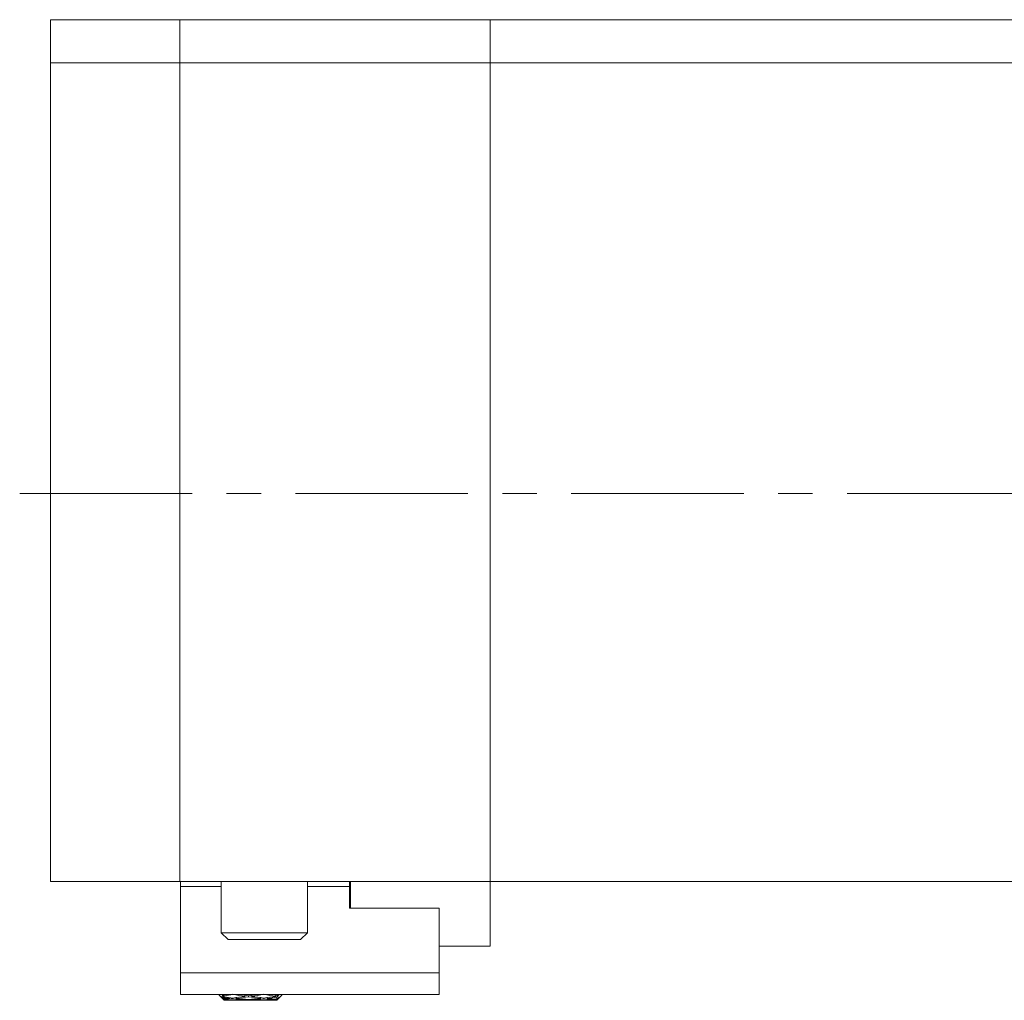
# Model space of a CAD drawing. Header units: inches. Extents: x 2.7 to 30.3, y 1.5 to 20.9.
# Tile 27 of 32: x 18 to 20.9, y 10.1 to 13. Entities that reach past the tile are written whole.
import ezdxf

# ---------------------------------------------------------------- set-up
doc = ezdxf.new("R2010")
doc.units = ezdxf.units.IN
doc.header["$MEASUREMENT"] = 0
doc.linetypes.add('CENTERX2', pattern=[0.8, 0.5, -0.1, 0.1, -0.1])

msp = doc.modelspace()

# ---------------------------------------------------------------- linework, layer by layer
at = {"color": 7, "linetype": 'Continuous', "lineweight": 15}
for p, q in [((18.1161, 12.9629), (18.4911, 12.9629)), ((18.1161, 12.8379), (18.1161, 12.9629)), ((18.4911, 12.9629), (19.3911, 12.9629)), ((18.4911, 12.8379), (18.4911, 12.9629)), ((19.3911, 12.9629), (19.3911, 12.8379)), ((19.3911, 12.9629), (20.9911, 12.9629)), ((18.4911, 12.8379), (18.1161, 12.8379)), ((18.1161, 10.4629), (18.1161, 12.8379)), ((18.4911, 10.4629), (18.4911, 12.8379)), ((19.3911, 12.8379), (18.4911, 12.8379)), ((19.3911, 10.4629), (19.3911, 12.8379)), ((20.9911, 12.8379), (19.3911, 12.8379)), ((18.1161, 10.4629), (18.4911, 10.4629)), ((18.4911, 10.4629), (19.3911, 10.4629)), ((18.4931, 10.4481), (18.4931, 10.4629)), ((18.6111, 10.4629), (18.6111, 10.3141)), ((18.8611, 10.3141), (18.8611, 10.4629)), ((18.9831, 10.4629), (18.9831, 10.4481)), ((18.9861, 10.3851), (18.9861, 10.4629)), ((19.3911, 10.2754), (19.3911, 10.4629)), ((19.3911, 10.4629), (20.9911, 10.4629)), ((20.2773, 10.4629), (20.2773, 10.4623)), ((20.4205, 10.4623), (20.4205, 10.4629)), ((18.4931, 10.4481), (18.6111, 10.4481)), ((18.4931, 10.1981), (18.4931, 10.4481)), ((18.8611, 10.4481), (18.9831, 10.4481)), ((18.9831, 10.4481), (18.9831, 10.3851)), ((19.2431, 10.3851), (18.9831, 10.3851)), ((19.2431, 10.1981), (19.2431, 10.3851)), ((18.6111, 10.3141), (18.6311, 10.2941)), ((18.6111, 10.3141), (18.8611, 10.3141)), ((18.8411, 10.2941), (18.8611, 10.3141)), ((18.8411, 10.2941), (18.6311, 10.2941)), ((19.2431, 10.2754), (19.3911, 10.2754)), ((18.4931, 10.1351), (18.4931, 10.1981)), ((18.4931, 10.1981), (19.2431, 10.1981)), ((19.2431, 10.1351), (19.2431, 10.1981)), ((18.4931, 10.1351), (19.2431, 10.1351)), ((18.6051, 10.133), (18.6051, 10.1351)), ((18.6051, 10.133), (18.6201, 10.118)), ((18.6201, 10.1219), (18.612, 10.1291)), ((18.612, 10.1291), (18.6134, 10.1264)), ((18.6151, 10.1337), (18.6134, 10.1328)), ((18.6134, 10.1328), (18.6201, 10.1251)), ((18.6134, 10.1328), (18.616, 10.1327)), ((18.6134, 10.1264), (18.6148, 10.1266)), ((18.6134, 10.1264), (18.6201, 10.1203)), ((18.6151, 10.1244), (18.6134, 10.1253)), ((18.6134, 10.1253), (18.6201, 10.1183)), ((18.6147, 10.1351), (18.6201, 10.131)), ((18.6201, 10.1279), (18.6151, 10.1337)), ((18.6201, 10.1191), (18.6151, 10.1244)), ((18.6201, 10.1346), (18.6194, 10.1351)), ((18.6201, 10.131), (18.6201, 10.1279)), ((18.6201, 10.1251), (18.6201, 10.1219)), ((18.6201, 10.1203), (18.6201, 10.1191)), ((18.6201, 10.1183), (18.6201, 10.118)), ((18.6201, 10.118), (18.6248, 10.118)), ((18.6352, 10.1258), (18.6348, 10.1234)), ((18.6349, 10.1185), (18.6348, 10.118)), ((18.6448, 10.1224), (18.6452, 10.1246)), ((18.6448, 10.118), (18.6449, 10.1182)), ((18.6552, 10.1259), (18.6548, 10.1234)), ((18.6549, 10.1185), (18.6548, 10.118)), ((18.6648, 10.118), (18.7149, 10.118)), ((18.6799, 10.1327), (18.6799, 10.1294)), ((18.6799, 10.121), (18.6799, 10.1196)), ((18.6899, 10.131), (18.6899, 10.1279)), ((18.6899, 10.1203), (18.6899, 10.1191)), ((18.6999, 10.1327), (18.6999, 10.1294)), ((18.6999, 10.121), (18.6999, 10.1196)), ((18.7249, 10.1234), (18.7245, 10.1259)), ((18.7249, 10.118), (18.7248, 10.1185)), ((18.7345, 10.1246), (18.7349, 10.1224)), ((18.7348, 10.1182), (18.7349, 10.118)), ((18.7449, 10.1234), (18.7445, 10.1258)), ((18.7449, 10.118), (18.7448, 10.1185)), ((18.7549, 10.118), (18.7721, 10.118)), ((18.7696, 10.1294), (18.7685, 10.133)), ((18.7685, 10.1329), (18.7687, 10.1329)), ((18.7696, 10.1196), (18.7691, 10.1211)), ((18.7759, 10.1351), (18.7721, 10.1323)), ((18.7721, 10.1323), (18.7721, 10.1351)), ((18.7721, 10.1268), (18.7778, 10.1334)), ((18.7721, 10.118), (18.7871, 10.133)), ((18.7794, 10.1274), (18.7721, 10.1209)), ((18.7721, 10.1209), (18.7721, 10.1268)), ((18.7721, 10.1187), (18.7778, 10.1247)), ((18.7721, 10.118), (18.7721, 10.1187)), ((18.7732, 10.1331), (18.7778, 10.1334)), ((18.7738, 10.1336), (18.7778, 10.1334)), ((18.7746, 10.1342), (18.7778, 10.1334)), ((18.7763, 10.1247), (18.7778, 10.1247)), ((18.7766, 10.1249), (18.7778, 10.1248)), ((18.7778, 10.1334), (18.7778, 10.1334)), ((18.7778, 10.1334), (18.7778, 10.1334)), ((18.7778, 10.1248), (18.7794, 10.1274)), ((18.7778, 10.1247), (18.7778, 10.1248)), ((18.7778, 10.1247), (18.7778, 10.1247)), ((18.7871, 10.1351), (18.7871, 10.133))]:
    msp.add_line(p, q, dxfattribs=at)
at = {"color": 7, "linetype": 'CENTERX2', "lineweight": 0}
msp.add_line((18.0265, 11.5879), (23.7385, 11.5879), dxfattribs=at)
at = {"color": 7, "linetype": 'Continuous', "lineweight": 15}
for centre, major_axis, ratio, start_param, end_param in [((18.6899, 10.4245), (0.5245, 0.1679), 0.488877, 4.425365, 4.472225), ((18.6699, 10.4245), (0.5245, 0.1679), 0.488877, 4.463282, 4.468597), ((18.7099, 10.4245), (0.5304, -0.0387), 0.57322, 4.584363, 4.631513), ((18.6899, 10.4245), (0.5304, -0.0387), 0.57322, 4.622471, 4.650425), ((18.6699, 10.4245), (0.5275, 0.1101), 0.542256, 4.505841, 4.533691), ((18.6899, 10.4245), (0.5275, 0.1101), 0.542256, 4.467924, 4.514784), ((18.7099, 10.4245), (0.5304, 0.0387), 0.57322, 4.500662, 4.547812), ((18.6899, 10.4245), (0.5304, 0.0387), 0.57322, 4.53877, 4.566724), ((18.6699, 10.4245), (0.5304, 0.0387), 0.57322, 4.585631, 4.604537), ((18.6899, 10.4245), (0.5304, 0.0387), 0.57322, 4.566724, 4.585631), ((18.6899, 10.4245), (0.5275, -0.1101), 0.542256, 4.740178, 4.806248), ((18.6899, 10.4245), (0.5304, -0.0387), 0.57322, 4.669332, 4.735401), ((18.6899, 10.4245), (0.5304, 0.0387), 0.57322, 4.585631, 4.604537), ((18.6699, 10.4245), (0.5275, 0.1101), 0.542256, 4.552603, 4.61853), ((18.6699, 10.4245), (0.5304, 0.0387), 0.57322, 4.62345, 4.689376), ((18.6899, 10.4245), (0.5275, 0.1101), 0.542256, 4.533691, 4.599692), ((18.7099, 10.4245), (0.5304, -0.0387), 0.57322, 4.650425, 4.716557), ((18.6899, 10.4245), (0.5304, 0.0387), 0.57322, 4.604537, 4.670538), ((18.7099, 10.4245), (0.5304, 0.0387), 0.57322, 4.566724, 4.585631), ((18.7099, 10.4245), (0.5275, -0.1101), 0.542256, 4.743806, 4.787403), ((18.6699, 10.4245), (0.5275, 0.1101), 0.542256, 4.637375, 4.680972), ((18.6899, 10.4245), (0.5275, -0.1101), 0.542256, 4.825086, 4.891087), ((18.6699, 10.4245), (0.5304, 0.0387), 0.57322, 4.708221, 4.774352), ((18.6899, 10.4245), (0.5304, -0.0387), 0.57322, 4.754239, 4.820241), ((18.6899, 10.4245), (0.5275, 0.1101), 0.542256, 4.61853, 4.6846), ((18.7099, 10.4245), (0.5275, -0.1101), 0.542256, 4.806248, 4.872175), ((18.6899, 10.4245), (0.5304, 0.0387), 0.57322, 4.689376, 4.755446), ((18.7099, 10.4245), (0.5304, -0.0387), 0.57322, 4.735401, 4.801328), ((18.6699, 10.4245), (0.5304, -0.0387), 0.57322, 4.839147, 4.858054), ((18.6899, 10.4245), (0.5304, -0.0387), 0.57322, 4.820241, 4.839147), ((18.6699, 10.4245), (0.5304, 0.0387), 0.57322, 4.793265, 4.859467), ((18.6699, 10.4245), (0.5304, -0.0387), 0.57322, 4.876966, 4.943168), ((18.6899, 10.4245), (0.5245, -0.1679), 0.488877, 4.952553, 5.018348), ((18.6899, 10.4245), (0.5275, -0.1101), 0.542256, 4.909993, 4.975788), ((18.6899, 10.4245), (0.5304, -0.0387), 0.57322, 4.839147, 4.858053), ((18.6899, 10.4245), (0.5304, 0.0387), 0.57322, 4.774352, 4.826098), ((18.7099, 10.4245), (0.5275, -0.1101), 0.542256, 4.891087, 4.942616), ((18.6899, 10.4245), (0.5304, -0.0387), 0.57322, 4.858054, 4.909799), ((18.7099, 10.4245), (0.5304, -0.0387), 0.57322, 4.820241, 4.839147), ((18.7099, 10.4245), (0.5245, -0.1679), 0.488877, 4.956181, 4.985175)]:
    msp.add_ellipse(centre, major_axis=major_axis, ratio=ratio, start_param=start_param, end_param=end_param, dxfattribs=at)

doc.saveas('drawing.dxf')
